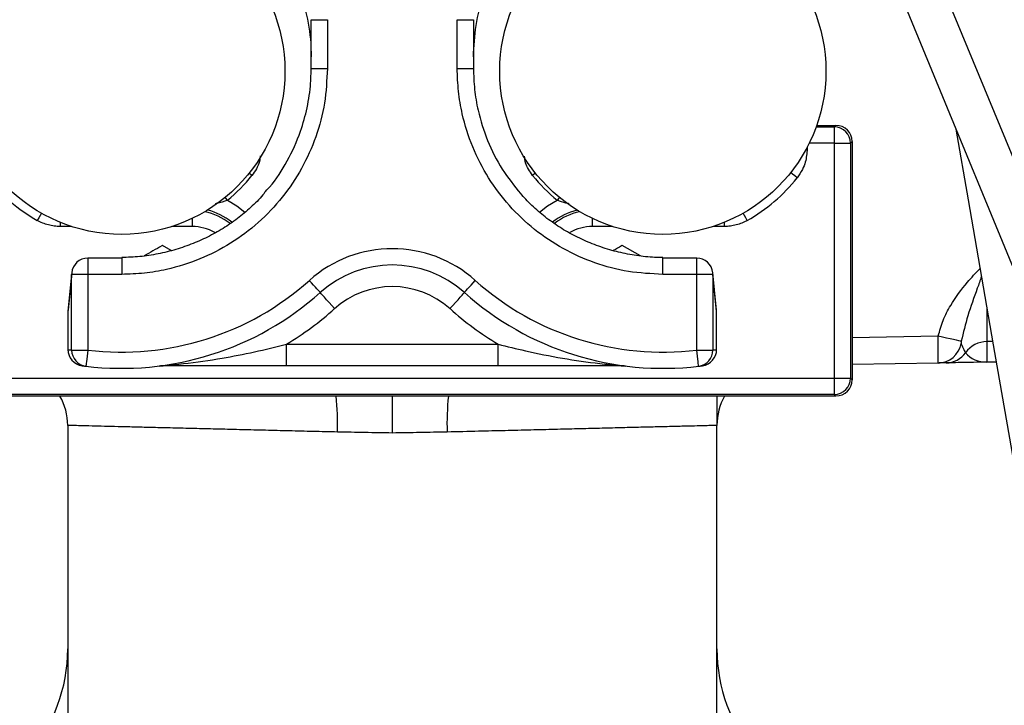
# Model space of a CAD drawing. Header units: millimetres. Extents: x 2434 to 3492, y 1786 to 4023.
# Tile 3 of 19: x 2791 to 3155, y 2261 to 2514. Entities that reach past the tile are written whole.
import ezdxf

# ---------------------------------------------------------------- set-up
doc = ezdxf.new("R2010")
doc.units = ezdxf.units.MM
doc.header["$LTSCALE"] = 2

msp = doc.modelspace()

# ---------------------------------------------------------------- linework, layer by layer
at = {"color": 7, "linetype": 'Continuous', "lineweight": 25}
for p, q in [((3166.81, 2443.1), (3091.52, 2625.28)), ((2898.93, 2496.31), (2898.93, 2514.31)), ((2898.93, 2514.31), (2904.93, 2514.31)), ((2904.93, 2514.31), (2904.93, 2496.31)), ((2952.93, 2496.31), (2952.93, 2514.31)), ((2952.93, 2514.31), (2958.93, 2514.31)), ((2958.93, 2514.31), (2958.93, 2496.31)), ((2898.93, 2496.31), (2904.93, 2496.31)), ((2952.93, 2496.31), (2958.93, 2496.31)), ((3085.82, 2475.28), (3092.93, 2475.28)), ((3092.34, 2474.68), (3092.93, 2475.28)), ((3092.34, 2468.68), (3092.34, 2474.68)), ((3092.34, 2381.87), (3092.34, 2468.68)), ((3092.34, 2468.68), (3098.34, 2468.68)), ((3098.93, 2469.28), (3098.34, 2468.68)), ((3098.34, 2468.68), (3098.34, 2381.87)), ((3098.93, 2469.28), (3098.93, 2381.28)), ((2847.22, 2429.01), (2843.93, 2430.91)), ((3020.67, 2427.02), (3013.93, 2430.91)), ((2828.93, 2426.22), (2816.4, 2426.22)), ((3041.46, 2426.22), (3028.93, 2426.22)), ((2810.43, 2420.81), (2809.07, 2407.05)), ((3048.8, 2407.05), (3047.43, 2420.81)), ((2810.4, 2420.22), (2809.04, 2406.46)), ((2810.4, 2392.26), (2810.4, 2420.22)), ((2816.4, 2420.22), (2810.4, 2420.22)), ((2816.4, 2420.22), (2816.4, 2392.26)), ((2828.93, 2420.22), (2816.4, 2420.22)), ((3041.46, 2420.22), (3028.93, 2420.22)), ((3041.46, 2392.26), (3041.46, 2420.22)), ((3047.46, 2420.22), (3041.46, 2420.22)), ((3047.46, 2420.22), (3047.46, 2392.26)), ((3048.82, 2406.46), (3047.46, 2420.22)), ((2809.04, 2406.46), (2809.04, 2392.43)), ((3048.82, 2392.43), (3048.82, 2406.46)), ((3148.76, 2395.4), (3148.76, 2387.83)), ((2810.4, 2392.26), (2816.4, 2392.26)), ((2889.83, 2386.43), (2889.83, 2394.43)), ((2889.83, 2394.43), (2968.04, 2394.43)), ((2968.04, 2386.43), (2968.04, 2394.43)), ((3041.46, 2392.26), (3047.46, 2392.26)), ((3152.19, 2387.84), (3148.76, 2387.78)), ((2814.69, 2386.45), (2814.68, 2386.43)), ((2814.68, 2386.43), (2814.8, 2386.43)), ((2814.8, 2386.43), (2814.69, 2386.45)), ((2968.04, 2386.43), (2889.83, 2386.43)), ((3043.18, 2386.45), (3043.07, 2386.43)), ((3043.07, 2386.43), (3043.18, 2386.43)), ((3043.18, 2386.43), (3043.18, 2386.45)), ((3130.7, 2387.47), (3098.93, 2386.91)), ((2765.53, 2381.87), (3092.34, 2381.87)), ((3092.34, 2381.87), (3098.34, 2381.87)), ((3092.34, 2375.87), (3092.34, 2381.87)), ((3098.34, 2381.87), (3098.93, 2381.28)), ((3092.93, 2375.28), (2764.93, 2375.28)), ((3092.34, 2375.87), (2765.53, 2375.87)), ((3048.93, 2375.28), (3048.93, 2364.42)), ((3092.93, 2375.28), (3092.34, 2375.87)), ((2808.93, 2364.42), (2808.93, 2364.53)), ((2808.93, 2364.42), (2808.93, 2212.49)), ((2809.04, 2364.42), (2809.04, 2364.42)), ((3048.9, 2364.42), (3048.88, 2364.42)), ((3048.93, 2212.49), (3048.93, 2364.42))]:
    msp.add_line(p, q, dxfattribs=at)
at = {"color": 8, "linetype": 'Continuous', "lineweight": 25}
for p, q in [((3085.6, 2474.68), (3092.34, 2474.68)), ((3092.34, 2468.68), (3083.05, 2468.68)), ((3082.3, 2466.58), (3081.97, 2466.58)), ((3082.3, 2467.21), (3082.3, 2466.58)), ((2806.17, 2439.44), (2806.17, 2437.9)), ((2854.93, 2440.87), (2854.93, 2437.9)), ((3002.93, 2437.9), (3002.93, 2440.87)), ((3051.69, 2437.9), (3051.69, 2439.44)), ((2810.37, 2437.9), (2806.17, 2437.9)), ((2854.93, 2437.9), (2847.49, 2437.9)), ((3010.37, 2437.9), (3002.93, 2437.9)), ((3051.69, 2437.9), (3047.49, 2437.9)), ((2816.4, 2426.22), (2816.4, 2420.22)), ((2828.93, 2426.22), (2828.93, 2420.22)), ((3028.93, 2420.22), (3028.93, 2426.22)), ((3041.46, 2420.22), (3041.46, 2426.22)), ((2810.43, 2420.81), (2810.4, 2420.22)), ((3047.46, 2420.22), (3047.43, 2420.81)), ((2809.07, 2407.05), (2809.04, 2406.46)), ((3048.82, 2406.46), (3048.8, 2407.05)), ((3098.93, 2396.91), (3130.76, 2397.47)), ((3150.87, 2395.43), (3148.76, 2395.4)), ((3148.76, 2387.83), (3152.18, 2387.89))]:
    msp.add_line(p, q, dxfattribs=at)
at = {"color": 7, "linetype": 'Continuous', "lineweight": 25, "flags": 128}
for points in [[(3076.83, 2620.14), (3120.08, 2515.47), (3168.3, 2398.8)], [(3137.26, 2473.91), (3141.79, 2447.78), (3151.09, 2394.16), (3157.56, 2356.87), (3168.81, 2291.95)], [(2902.26, 2413.51), (2902.19, 2413.59), (2901.96, 2413.85), (2901.59, 2414.26), (2901.09, 2414.82), (2900.49, 2415.5), (2899.79, 2416.27), (2899.04, 2417.11), (2898.26, 2417.98)], [(2955.6, 2413.51), (2955.67, 2413.59), (2955.9, 2413.85), (2956.27, 2414.26), (2956.77, 2414.82), (2957.38, 2415.5), (2958.07, 2416.27), (2958.82, 2417.11), (2959.6, 2417.98)], [(2907.6, 2407.55), (2906.56, 2408.71), (2905.56, 2409.83), (2904.63, 2410.86), (2903.83, 2411.76), (2903.16, 2412.5), (2902.67, 2413.05), (2902.37, 2413.39), (2902.26, 2413.51)], [(2950.26, 2407.55), (2951.3, 2408.71), (2952.31, 2409.83), (2953.23, 2410.86), (2954.04, 2411.76), (2954.7, 2412.5), (2955.19, 2413.05), (2955.5, 2413.39), (2955.6, 2413.51)], [(3130.76, 2397.47), (3132.28, 2397.14), (3133.75, 2396.82), (3135.12, 2396.51), (3136.36, 2396.24), (3137.43, 2396.01), (3138.28, 2395.82), (3138.91, 2395.68), (3139.28, 2395.59)], [(2816.4, 2392.26), (2816.26, 2391.09), (2816.12, 2389.98), (2816, 2388.95), (2815.89, 2388.04), (2815.8, 2387.3), (2815.73, 2386.75), (2815.69, 2386.41), (2815.68, 2386.3)], [(3042.19, 2386.3), (3042.17, 2386.41), (3042.13, 2386.75), (3042.06, 2387.3), (3041.98, 2388.04), (3041.87, 2388.95), (3041.74, 2389.98), (3041.6, 2391.09), (3041.46, 2392.26)], [(3148.76, 2387.78), (3147.5, 2387.76), (3146.25, 2387.74), (3145.01, 2387.72), (3143.79, 2387.7), (3142.59, 2387.67), (3141.43, 2387.65), (3140.29, 2387.63), (3139.2, 2387.62), (3138.14, 2387.6), (3137.14, 2387.58), (3136.19, 2387.56), (3135.29, 2387.55), (3134.46, 2387.53), (3133.69, 2387.52)]]:
    msp.add_lwpolyline(points, dxfattribs=at)
at = {"color": 8, "linetype": 'Continuous', "lineweight": 25, "flags": 128}
for points in [[(2877.06, 2456.8), (2876.2, 2457.49), (2876.03, 2457.62)], [(2981.83, 2457.62), (2981.66, 2457.49), (2980.8, 2456.8)], [(3078.57, 2455.89), (3077.71, 2456.57), (3076.87, 2457.24), (3076.17, 2457.8)], [(2867.98, 2447.61), (2867.28, 2448.46), (2867.14, 2448.63)], [(2867.98, 2447.61), (2871.52, 2445.54), (2874.47, 2443.25)], [(2983.35, 2443.21), (2986.34, 2445.54), (2989.88, 2447.61)], [(2990.72, 2448.63), (2990.58, 2448.46), (2989.88, 2447.61)], [(2799.2, 2442.81), (2798.76, 2442.03), (2798.23, 2441.1), (2797.69, 2440.14)], [(3060.17, 2440.14), (3059.63, 2441.1), (3059.1, 2442.03), (3058.66, 2442.81)]]:
    msp.add_lwpolyline(points, dxfattribs=at)
at = {"color": 7, "linetype": 'Continuous', "lineweight": 25}
for centre in [(2828.93, 2495.28), (3028.93, 2495.28)]:
    msp.add_circle(centre, 60.3, dxfattribs=at)
for centre, radius, start, end in [((3092.33, 2468.68), 6, 0.0202, 89.9798), ((2828.93, 2495.28), 63.37, 218.4296, 240.4614), ((2828.93, 2495.28), 61.62, 309.3234, 321.3615), ((3028.93, 2495.28), 61.62, 218.6385, 230.6766), ((3028.93, 2495.28), 63.37, 299.5386, 321.5704), ((2928.93, 2383.69), 46, 48.1897, 131.8103), ((2816.4, 2420.22), 6, 90, 174.3466), ((3041.46, 2420.22), 6, 5.6534, 90), ((2928.93, 2383.69), 40, 48.1897, 131.8103), ((2828.93, 2495.5), 104, 263.0786, 311.8103), ((3028.93, 2495.5), 104, 228.1897, 276.9214), ((2828.93, 2495.5), 110, 263.0786, 311.8103), ((2928.93, 2383.69), 32, 48.1897, 131.8103), ((3028.93, 2495.5), 110, 228.1897, 276.9214), ((2815.04, 2406.46), 6, 174.3466, 180), ((2828.93, 2495.5), 118, 301.0688, 311.8103), ((3028.93, 2495.5), 118, 228.1897, 238.9312), ((3042.83, 2406.46), 6, 0, 5.6534), ((3148.92, 2385.38), 10.02, 90.9508, 143.9499), ((2822.93, 2495.5), 104, 262.3224, 263.0786), ((2815.04, 2392.43), 6, 179.9934, 262.3183), ((2816.4, 2392.26), 6, 179.9939, 263.0747), ((3041.46, 2392.26), 6, 276.9253, 0.0061), ((3042.82, 2392.43), 6, 277.6817, 0.0066), ((3034.93, 2495.5), 104, 276.9214, 277.6776), ((3130.51, 2396.39), 8.92, 271.2289, 348.5426), ((3133.53, 2396.48), 8.97, 271.0222, 324.4997), ((3147.64, 2387.81), 1.12, 358.7391, 1.2609), ((2828.93, 2495.5), 110, 262.3224, 262.5552), ((2828.93, 2495.5), 110, 262.5552, 263.0786), ((2843.69, 2390.74), 4.32, 270.0555, 285.4432), ((3014.17, 2390.74), 4.32, 254.5568, 269.9445), ((3028.93, 2495.5), 110, 276.9214, 277.4448), ((3028.93, 2495.5), 110, 277.4448, 277.6776), ((3092.33, 2381.87), 6, 270.0202, 359.9798), ((2786.93, 2364.42), 22, 359.9824, 29.5671), ((3070.93, 2364.42), 22, 150.4327, 179.9813), ((2748.93, 2281.89), 60, 280, 0), ((3108.93, 2281.89), 60, 180, 260)]:
    msp.add_arc(centre, radius, start, end, dxfattribs=at)
at = {"color": 8, "linetype": 'Continuous', "lineweight": 25}
for centre, radius, start, end in [((2854.93, 2421.15), 22.73, 51.9204, 78.0218), ((2854.93, 2421.15), 23.52, 51.4319, 76.0023), ((3002.93, 2421.15), 23.52, 103.9977, 128.9332), ((3002.93, 2421.15), 22.73, 101.9782, 128.0202), ((2854.93, 2421.15), 16.75, 60.0633, 90), ((3002.93, 2421.15), 16.75, 90, 120.1231), ((2801.97, 2364.76), 106.74, 358.4943, 5.6535), ((3055.89, 2364.76), 106.74, 174.3465, 181.5057)]:
    msp.add_arc(centre, radius, start, end, dxfattribs=at)
at = {"color": 7, "linetype": 'Continuous', "lineweight": 25}
for centre, major_axis, ratio, start_param, end_param in [((3092.93, 2469.28), (4.24, 4.24), 0.999695, 5.497939, 7.068431), ((3148.93, 2396.79), (9.9, 1.62), 0.89025, 3.622828, 4.550621), ((3092.93, 2381.28), (4.24, -4.24), 0.999695, 5.497939, 7.068431)]:
    msp.add_ellipse(centre, major_axis=major_axis, ratio=ratio, start_param=start_param, end_param=end_param, dxfattribs=at)
at = {"color": 8, "linetype": 'Continuous', "lineweight": 25}
msp.add_ellipse((3148.93, 2425.24), major_axis=(0.16, 30.01), ratio=0.005814, start_param=2.184937, end_param=3.036995, dxfattribs=at)
at = {"color": 7, "linetype": 'Continuous', "lineweight": 25}
for points, knots in [([(2881.39, 2546.96), (2883.8, 2543.98), (2888.64, 2537.97), (2893.92, 2527.45), (2897.54, 2516.09), (2898.83, 2506.93), (2898.91, 2501.73), (2898.93, 2500.56)], [0, 0, 0, 0, 0.226065, 0.455855, 0.69227, 0.930297, 1, 1, 1, 1]), ([(2958.93, 2500.56), (2959.12, 2504.44), (2959.5, 2512.33), (2962.53, 2523.81), (2967.45, 2534.63), (2972.14, 2542.27), (2975.6, 2545.83), (2976.28, 2546.53)], [0, 0, 0, 0, 0.232109, 0.470912, 0.703057, 0.941921, 1, 1, 1, 1]), ([(2904.93, 2496.31), (2904.72, 2492.03), (2904.29, 2483.46), (2900.96, 2470.97), (2895.7, 2459.22), (2888.53, 2448.5), (2879.64, 2439.17), (2869.34, 2431.43), (2857.87, 2425.57), (2847.02, 2422.16), (2837.29, 2420.49), (2831.72, 2420.31), (2828.93, 2420.22)], [0, 0, 0, 0, 0.107552, 0.215104, 0.32266, 0.430215, 0.537698, 0.645181, 0.752538, 0.859896, 0.929948, 1, 1, 1, 1]), ([(2881.6, 2450.37), (2882.27, 2451.05), (2885.66, 2454.52), (2890.34, 2462.14), (2894.92, 2472.05), (2897.61, 2481.81), (2898.78, 2489.63), (2898.89, 2494.51), (2898.93, 2496.31)], [0, 0, 0, 0, 0.057245, 0.289524, 0.528532, 0.708835, 0.892212, 1, 1, 1, 1]), ([(3028.93, 2420.22), (3024.66, 2420.43), (3016.13, 2420.86), (3003.68, 2424.18), (2991.96, 2429.42), (2981.27, 2436.57), (2971.95, 2445.43), (2964.22, 2455.71), (2958.35, 2467.16), (2954.91, 2478.05), (2953.21, 2487.84), (2953.02, 2493.49), (2952.93, 2496.31)], [0, 0, 0, 0, 0.107204, 0.214408, 0.32161, 0.428811, 0.536081, 0.643351, 0.750744, 0.858137, 0.929068, 1, 1, 1, 1]), ([(2958.93, 2496.31), (2959.01, 2493.73), (2959.18, 2488.52), (2960.73, 2479.55), (2963.89, 2469.52), (2969.13, 2459.04), (2973.98, 2452.98), (2976.33, 2450.04)], [0, 0, 0, 0, 0.153538, 0.308975, 0.539592, 0.77685, 1, 1, 1, 1]), ([(3082.3, 2466.58), (3082.16, 2464.93), (3081.95, 2462.32), (3080.53, 2458.7), (3079.28, 2456.9), (3078.57, 2455.89)], [0, 0, 0, 0, 0.430187, 0.678937, 1, 1, 1, 1]), ([(2881.69, 2450.27), (2881.67, 2450.25), (2880.33, 2448.52), (2877.22, 2445.49), (2872.38, 2441.25), (2867.07, 2437.54), (2861.38, 2434.28), (2855.31, 2431.53), (2848.94, 2429.32), (2842.34, 2427.7), (2835.64, 2426.66), (2831.14, 2426.5), (2828.91, 2426.42)], [0, 0, 0, 0, 0.0016551, 0.1102209, 0.2172527, 0.3251624, 0.4350545, 0.5467238, 0.6598043, 0.7737904, 0.8880936, 1, 1, 1, 1]), ([(3028.93, 2426.48), (3027.92, 2426.48), (3024.67, 2426.45), (3019.19, 2427.08), (3012.55, 2428.33), (3006.02, 2430.24), (2999.7, 2432.73), (2993.69, 2435.78), (2988.05, 2439.35), (2982.89, 2443.42), (2979, 2447.01), (2977.01, 2449.38), (2976.42, 2450.1)], [0, 0, 0, 0, 0.051107, 0.164082, 0.278132, 0.392733, 0.507189, 0.620826, 0.73317, 0.843922, 0.952987, 1, 1, 1, 1]), ([(2806.17, 2437.9), (2805.43, 2437.9), (2804.69, 2437.95), (2803.23, 2438.14), (2802.5, 2438.28), (2801.07, 2438.66), (2800.37, 2438.9), (2799, 2439.45), (2798.33, 2439.78), (2797.69, 2440.14)], [0, 0, 0, 0, 0.25, 0.25, 0.5, 0.5, 0.75, 0.75, 1, 1, 1, 1]), ([(3060.17, 2440.14), (3059.53, 2439.78), (3058.86, 2439.45), (3057.5, 2438.9), (3056.79, 2438.66), (3055.36, 2438.28), (3054.63, 2438.14), (3053.17, 2437.95), (3052.43, 2437.9), (3051.69, 2437.9)], [0, 0, 0, 0, 0.25, 0.25, 0.5, 0.5, 0.75, 0.75, 1, 1, 1, 1]), ([(2843.93, 2430.91), (2843.85, 2430.86), (2841.64, 2429.58), (2839.39, 2428.28), (2837.22, 2427.03)], [0, 0, 0, 0, 0.0374846, 1, 1, 1, 1]), ([(3013.93, 2430.91), (3013.85, 2430.86), (3012.76, 2430.23), (3011.66, 2429.59), (3010.64, 2429)], [0, 0, 0, 0, 0.076352, 1, 1, 1, 1]), ([(3130.7, 2387.47), (3130.7, 2387.57), (3130.7, 2387.78), (3130.71, 2389.42), (3130.73, 2391.83), (3130.74, 2394.64), (3130.75, 2396.59), (3130.76, 2397.47)], [0, 0, 0, 0, 0.20869, 0.41901, 0.626737, 0.832873, 1, 1, 1, 1]), ([(3139.28, 2395.59), (3139.27, 2395.52), (3139.25, 2395.36), (3139.23, 2395.13), (3139.23, 2394.91), (3139.23, 2394.73), (3139.25, 2394.65), (3139.25, 2394.61)], [0, 0, 0, 0, 0.14333, 0.345723, 0.566549, 0.791504, 1, 1, 1, 1]), ([(2844.84, 2386.58), (2845.96, 2386.67), (2848.21, 2386.86), (2855.32, 2387.59), (2865.25, 2389.01), (2877.96, 2391.51), (2885.86, 2393.45), (2889.83, 2394.43)], [0, 0, 0, 0, 0.0772373, 0.1557279, 0.4737826, 0.7360616, 1, 1, 1, 1]), ([(2968.04, 2394.43), (2971.4, 2393.59), (2979.31, 2391.64), (2991.85, 2389.13), (3002.27, 2387.62), (3009.38, 2386.88), (3011.8, 2386.68), (3013.02, 2386.58)], [0, 0, 0, 0, 0.223996, 0.52716, 0.832458, 0.915966, 1, 1, 1, 1]), ([(3139.25, 2394.61), (3139.58, 2393.81), (3140.24, 2392.19), (3140.63, 2391.58), (3140.82, 2391.28)], [0, 0, 0, 0, 0.497362, 1, 1, 1, 1]), ([(2842.69, 2386.36), (2842.7, 2386.36), (2843.42, 2386.45), (2844.14, 2386.52), (2844.84, 2386.58)], [0, 0, 0, 0, 0.014974, 1, 1, 1, 1]), ([(2843.7, 2386.43), (2843.37, 2386.42), (2843.03, 2386.41), (2842.7, 2386.36), (2842.69, 2386.36)], [0, 0, 0, 0, 0.984826, 1, 1, 1, 1]), ([(2889.83, 2386.43), (2887.77, 2386.43), (2885.74, 2386.43), (2881.7, 2386.43), (2879.69, 2386.43), (2873.7, 2386.43), (2869.76, 2386.43), (2863.89, 2386.43), (2861.94, 2386.43), (2858.1, 2386.43), (2856.19, 2386.43), (2853.37, 2386.43), (2852.43, 2386.43), (2850.57, 2386.43), (2849.65, 2386.43), (2847.84, 2386.43), (2846.95, 2386.43), (2845.67, 2386.43), (2845.25, 2386.43), (2844.44, 2386.43), (2844.05, 2386.43), (2843.7, 2386.43)], [0, 0, 0, 0, 0.125, 0.125, 0.25, 0.25, 0.5, 0.5, 0.625, 0.625, 0.75, 0.75, 0.8125, 0.8125, 0.875, 0.875, 0.9375, 0.9375, 0.96875, 0.96875, 1, 1, 1, 1]), ([(3014.17, 2386.43), (3013.81, 2386.43), (3013.42, 2386.43), (3012.61, 2386.43), (3012.19, 2386.43), (3010.9, 2386.43), (3010.02, 2386.43), (3008.21, 2386.43), (3007.28, 2386.43), (3005.43, 2386.43), (3004.49, 2386.43), (3001.67, 2386.43), (2999.77, 2386.43), (2995.95, 2386.43), (2994.02, 2386.43), (2988.19, 2386.43), (2984.25, 2386.43), (2978.21, 2386.43), (2976.18, 2386.43), (2972.12, 2386.43), (2970.08, 2386.43), (2968.04, 2386.43)], [0, 0, 0, 0, 0.03125, 0.03125, 0.0625, 0.0625, 0.125, 0.125, 0.1875, 0.1875, 0.25, 0.25, 0.375, 0.375, 0.5, 0.5, 0.75, 0.75, 0.875, 0.875, 1, 1, 1, 1]), ([(3013.02, 2386.58), (3013.73, 2386.52), (3014.44, 2386.45), (3015.16, 2386.36), (3015.17, 2386.36)], [0, 0, 0, 0, 0.985026, 1, 1, 1, 1]), ([(3015.17, 2386.36), (3015.16, 2386.36), (3014.83, 2386.41), (3014.5, 2386.42), (3014.17, 2386.43)], [0, 0, 0, 0, 0.015174, 1, 1, 1, 1]), ([(3133.69, 2387.52), (3133.26, 2387.51), (3132.42, 2387.5), (3131.27, 2387.48), (3130.7, 2387.47)], [0, 0, 0, 0, 0.499189, 1, 1, 1, 1]), ([(2928.93, 2375.28), (2928.93, 2374.2), (2928.93, 2371.2), (2928.93, 2366.29), (2928.93, 2362.75), (2928.93, 2361.66), (2928.93, 2361.59)], [0, 0, 0, 0, 0.280998, 0.77924, 0.986065, 1, 1, 1, 1]), ([(2928.93, 2361.59), (2925.55, 2361.65), (2918.76, 2361.78), (2912.05, 2361.9), (2908.68, 2361.96)], [0, 0, 0, 0, 0.4982028, 1, 1, 1, 1]), ([(2949.18, 2361.96), (2945.84, 2361.9), (2939.12, 2361.78), (2932.34, 2361.65), (2928.93, 2361.59)], [0, 0, 0, 0, 0.498201, 1, 1, 1, 1])]:
    msp.add_open_spline(points, degree=3, knots=knots, dxfattribs=at)
at = {"color": 8, "linetype": 'Continuous', "lineweight": 25}
for points, knots in [([(2880.12, 2463.97), (2880.04, 2463.26), (2879.74, 2460.63), (2878.2, 2458.42), (2877.06, 2456.8)], [0, 0, 0, 0, 0.26942, 1, 1, 1, 1]), ([(2980.8, 2456.8), (2979.74, 2458.29), (2978.2, 2460.45), (2977.9, 2463.04), (2977.8, 2463.85)], [0, 0, 0, 0, 0.689852, 1, 1, 1, 1]), ([(2867.98, 2447.61), (2866.68, 2447.15), (2865.17, 2446.62), (2863.7, 2446.32), (2863.5, 2446.28)], [0, 0, 0, 0, 0.859088, 1, 1, 1, 1]), ([(2994.32, 2446.31), (2993.93, 2446.39), (2992.47, 2446.68), (2990.97, 2447.21), (2989.88, 2447.61)], [0, 0, 0, 0, 0.2709, 1, 1, 1, 1]), ([(3130.76, 2397.47), (3131.29, 2399.41), (3132.38, 2403.35), (3135.93, 2410.11), (3140.62, 2416.49), (3144.61, 2420.73), (3146.19, 2422.41)], [0, 0, 0, 0, 0.203059, 0.411884, 0.766406, 1, 1, 1, 1]), ([(3146.71, 2419.41), (3146.21, 2417.96), (3144.49, 2413.02), (3141.56, 2405.23), (3140.02, 2398.72), (3139.28, 2395.59)], [0, 0, 0, 0, 0.177576, 0.605086, 1, 1, 1, 1]), ([(2908.68, 2361.96), (2905.67, 2362.03), (2899.64, 2362.17), (2890.74, 2362.39), (2881.98, 2362.6), (2873.28, 2362.81), (2864.78, 2363.02), (2856.49, 2363.23), (2848.63, 2363.42), (2841.36, 2363.6), (2834.77, 2363.76), (2828.84, 2363.91), (2823.57, 2364.04), (2818.68, 2364.16), (2814.47, 2364.26), (2811.46, 2364.34), (2809.72, 2364.39), (2808.95, 2364.41), (2809.02, 2364.42), (2809.04, 2364.42)], [0, 0, 0, 0, 0.0548564, 0.1097129, 0.1659135, 0.2221142, 0.2815791, 0.341044, 0.4022348, 0.4634256, 0.5228868, 0.582348, 0.6435368, 0.7047254, 0.7794849, 0.8550776, 0.9145012, 0.9739246, 1, 1, 1, 1]), ([(3048.88, 2364.42), (3048.83, 2364.41), (3048.71, 2364.41), (3047.49, 2364.37), (3045.47, 2364.32), (3042.58, 2364.24), (3038.56, 2364.14), (3033.2, 2364.01), (3026.81, 2363.85), (3020.06, 2363.69), (3013.17, 2363.52), (3005.62, 2363.33), (2997.51, 2363.13), (2988.99, 2362.92), (2980.06, 2362.7), (2970.67, 2362.47), (2960.36, 2362.22), (2953.09, 2362.05), (2949.18, 2361.96)], [0, 0, 0, 0, 0.05401, 0.113449, 0.172889, 0.234056, 0.295222, 0.370159, 0.445935, 0.505426, 0.564917, 0.626137, 0.687356, 0.746834, 0.806311, 0.867514, 0.928718, 1, 1, 1, 1])]:
    msp.add_open_spline(points, degree=3, knots=knots, dxfattribs=at)

doc.saveas('drawing.dxf')
